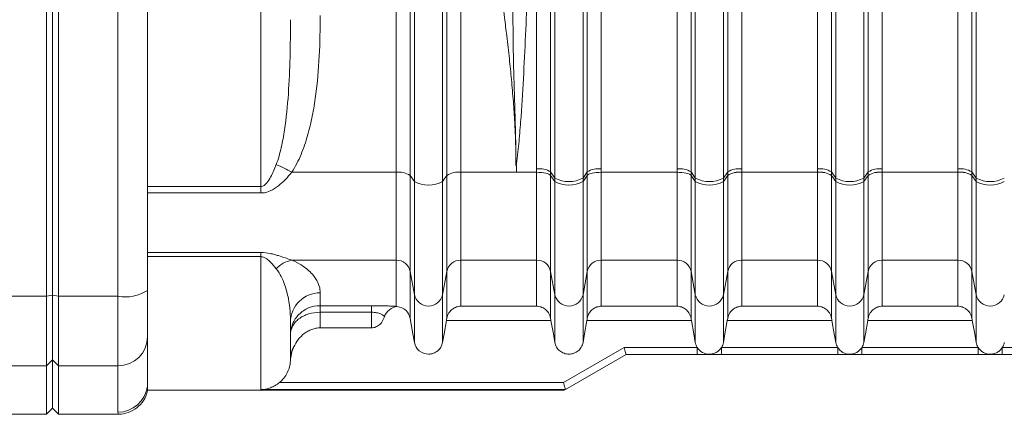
# Model space of a CAD drawing. Header units: millimetres. Extents: x 197 to 1079, y -127 to 860.
# Tile 12 of 28: x 426 to 508, y 622 to 655. Entities that reach past the tile are written whole.
import ezdxf

# ---------------------------------------------------------------- set-up
doc = ezdxf.new("R2010")
doc.units = ezdxf.units.MM

msp = doc.modelspace()

# ---------------------------------------------------------------- linework, layer by layer
at = {"color": 7, "linetype": 'Continuous', "lineweight": 15}
for p, q in [((427.843, 632.027), (427.843, 712.218)), ((428.343, 632.127), (428.343, 712.118)), ((428.843, 712.218), (428.843, 632.027)), ((445.843, 641.255), (445.843, 702.99)), ((458.762, 702.573), (458.762, 641.672)), ((461.125, 702.573), (461.125, 641.672)), ((492.624, 642.747), (492.624, 702.56)), ((498.063, 702.56), (498.063, 642.747)), ((504.424, 642.747), (504.424, 702.56)), ((458.406, 702.046), (458.406, 642.199)), ((461.481, 642.199), (461.481, 702.046)), ((462.662, 701.787), (462.662, 642.458)), ((474.463, 701.862), (474.463, 642.747)), ((469.024, 642.747), (469.024, 701.062)), ((480.824, 642.747), (480.824, 700.257)), ((486.263, 700.257), (486.263, 642.747)), ((470.206, 698.448), (470.206, 642.49)), ((473.281, 642.49), (473.281, 698.448)), ((482.006, 698.448), (482.006, 642.49)), ((485.081, 642.49), (485.081, 698.448)), ((493.806, 698.448), (493.806, 642.49)), ((496.881, 642.49), (496.881, 698.448)), ((505.606, 698.448), (505.606, 642.49)), ((470.562, 641.968), (470.562, 690.654)), ((472.925, 641.968), (472.925, 690.654)), ((482.362, 641.968), (482.362, 690.654)), ((484.725, 641.968), (484.725, 690.654)), ((494.162, 641.968), (494.162, 690.654)), ((496.525, 641.968), (496.525, 690.654)), ((505.962, 641.968), (505.962, 690.654)), ((457.224, 642.458), (457.224, 668.492)), ((433.843, 632.027), (433.843, 664.095)), ((436.343, 664.195), (436.343, 632.528)), ((467.298, 643.035), (467.293, 643.037)), ((467.343, 643.035), (467.298, 643.035)), ((467.343, 643.035), (467.343, 642.458)), ((457.224, 642.458), (448.447, 642.458)), ((457.224, 635.068), (457.224, 642.458)), ((458.406, 642.199), (458.762, 641.672)), ((458.406, 642.199), (458.406, 634.11)), ((461.125, 641.672), (461.481, 642.199)), ((461.481, 634.11), (461.481, 642.199)), ((467.343, 642.458), (462.662, 642.458)), ((462.662, 642.458), (462.662, 635.068)), ((469.024, 642.458), (467.343, 642.458)), ((469.024, 635.068), (469.024, 642.458)), ((470.206, 642.49), (470.562, 641.968)), ((470.206, 642.199), (470.562, 641.672)), ((470.206, 642.199), (470.206, 634.11)), ((472.925, 641.968), (473.281, 642.49)), ((472.925, 641.672), (473.281, 642.199)), ((473.281, 634.11), (473.281, 642.199)), ((480.824, 642.458), (474.462, 642.458)), ((474.462, 642.458), (474.462, 635.068)), ((480.824, 635.068), (480.824, 642.458)), ((482.006, 642.49), (482.362, 641.968)), ((482.006, 642.199), (482.362, 641.672)), ((482.006, 642.199), (482.006, 634.11)), ((484.725, 641.968), (485.081, 642.49)), ((484.725, 641.672), (485.081, 642.199)), ((485.081, 634.11), (485.081, 642.197)), ((486.262, 642.46), (492.624, 642.46)), ((486.262, 642.457), (486.262, 635.068)), ((492.624, 642.457), (486.262, 642.457)), ((492.624, 635.068), (492.624, 642.457)), ((493.806, 642.49), (494.162, 641.968)), ((493.806, 642.199), (494.162, 641.672)), ((493.806, 642.197), (493.806, 634.11)), ((496.525, 641.968), (496.881, 642.49)), ((496.525, 641.672), (496.881, 642.199)), ((496.881, 634.11), (496.881, 642.197)), ((498.062, 642.46), (504.424, 642.46)), ((498.062, 642.457), (498.062, 635.068)), ((504.424, 642.457), (498.062, 642.457)), ((504.424, 635.068), (504.424, 642.457)), ((505.606, 642.49), (505.962, 641.968)), ((505.606, 642.199), (505.962, 641.672)), ((505.606, 642.197), (505.606, 634.11)), ((436.343, 641.255), (445.843, 641.255)), ((445.843, 640.716), (445.843, 641.255)), ((458.762, 641.672), (458.762, 632.164)), ((461.125, 641.672), (461.125, 632.164)), ((470.562, 641.672), (470.562, 641.968)), ((470.562, 632.164), (470.562, 641.672)), ((472.925, 641.672), (472.925, 641.968)), ((472.925, 632.164), (472.925, 641.672)), ((482.362, 641.672), (482.362, 641.968)), ((482.362, 632.164), (482.362, 641.672)), ((484.725, 641.672), (484.725, 641.968)), ((484.725, 632.164), (484.725, 641.672)), ((494.162, 641.672), (494.162, 641.968)), ((494.162, 632.164), (494.162, 641.672)), ((496.525, 641.672), (496.525, 641.968)), ((496.525, 632.164), (496.525, 641.672)), ((505.962, 641.672), (505.962, 641.968)), ((505.962, 632.164), (505.962, 641.672)), ((445.843, 640.716), (436.343, 640.716)), ((436.343, 635.71), (445.843, 635.71)), ((445.843, 635.71), (445.843, 635.364)), ((445.843, 635.364), (436.343, 635.364)), ((445.843, 624.184), (445.843, 635.364)), ((457.224, 635.068), (448.447, 635.068)), ((457.224, 631.181), (457.224, 635.068)), ((469.024, 635.068), (462.662, 635.068)), ((462.662, 635.068), (462.662, 631.199)), ((469.024, 631.199), (469.024, 635.068)), ((480.824, 635.068), (474.462, 635.068)), ((474.462, 635.068), (474.462, 631.199)), ((480.824, 631.199), (480.824, 635.068)), ((492.624, 635.068), (486.262, 635.068)), ((486.262, 635.068), (486.262, 631.199)), ((492.624, 631.199), (492.624, 635.068)), ((504.424, 635.068), (498.062, 635.068)), ((498.062, 635.068), (498.062, 631.199)), ((504.424, 631.199), (504.424, 635.068)), ((458.406, 634.11), (458.762, 632.164)), ((458.406, 634.11), (458.406, 630.17)), ((461.125, 632.164), (461.481, 634.11)), ((461.481, 630.171), (461.481, 634.11)), ((470.206, 634.11), (470.562, 632.164)), ((470.206, 634.11), (470.206, 630.171)), ((472.925, 632.164), (473.281, 634.11)), ((473.281, 630.171), (473.281, 634.11)), ((482.006, 634.11), (482.362, 632.164)), ((482.006, 634.11), (482.006, 630.171)), ((484.725, 632.164), (485.081, 634.11)), ((485.081, 630.171), (485.081, 634.11)), ((493.806, 634.11), (494.162, 632.164)), ((493.806, 634.11), (493.806, 630.171)), ((496.525, 632.164), (496.881, 634.11)), ((496.881, 630.171), (496.881, 634.11)), ((505.606, 634.11), (505.962, 632.164)), ((505.606, 634.11), (505.606, 630.171)), ((427.843, 632.027), (428.343, 632.127)), ((428.343, 632.127), (428.843, 632.027)), ((428.343, 626.673), (428.343, 632.127)), ((436.343, 632.528), (436.343, 628.632)), ((450.843, 632.324), (450.843, 631.241)), ((458.762, 628.153), (458.762, 632.164)), ((461.125, 628.153), (461.125, 632.164)), ((470.562, 632.164), (470.562, 628.153)), ((472.925, 632.164), (472.925, 628.153)), ((482.362, 632.164), (482.362, 628.153)), ((484.725, 632.164), (484.725, 628.153)), ((494.162, 632.164), (494.162, 628.153)), ((496.525, 632.164), (496.525, 628.153)), ((505.962, 632.164), (505.962, 628.153)), ((372.335, 632.027), (427.843, 632.027)), ((427.843, 626.183), (427.843, 632.027)), ((433.843, 632.027), (428.843, 632.027)), ((428.843, 632.027), (428.843, 626.183)), ((433.843, 626.183), (433.843, 632.027)), ((450.843, 631.241), (455.143, 631.241)), ((450.843, 630.686), (450.843, 631.241)), ((450.843, 630.686), (450.843, 629.373)), ((455.143, 630.686), (450.843, 630.686)), ((455.143, 630.686), (455.143, 631.241)), ((455.143, 629.373), (455.143, 630.686)), ((462.662, 631.199), (469.024, 631.199)), ((474.462, 631.199), (480.824, 631.199)), ((486.262, 631.199), (492.624, 631.199)), ((498.062, 631.199), (504.424, 631.199)), ((448.343, 629.85), (448.343, 626.76)), ((470.236, 629.999), (461.451, 629.999)), ((482.036, 629.999), (473.251, 629.999)), ((493.836, 629.999), (485.051, 629.999)), ((505.636, 629.999), (496.851, 629.999)), ((455.143, 629.373), (450.843, 629.373)), ((436.343, 628.632), (436.343, 624.782)), ((471.288, 624.783), (476.379, 627.723)), ((476.539, 627.123), (471.447, 624.183)), ((476.379, 627.723), (482.527, 627.723)), ((482.527, 627.123), (476.539, 627.123)), ((482.527, 627.123), (482.527, 627.723)), ((484.559, 627.123), (484.559, 627.723)), ((484.559, 627.723), (494.327, 627.723)), ((494.327, 627.123), (484.559, 627.123)), ((494.327, 627.123), (494.327, 627.723)), ((496.359, 627.723), (506.127, 627.723)), ((496.359, 627.123), (496.359, 627.723)), ((506.127, 627.123), (496.359, 627.123)), ((506.127, 627.123), (506.127, 627.723)), ((508.159, 627.723), (517.927, 627.723)), ((508.159, 627.123), (508.159, 627.723)), ((517.927, 627.123), (508.159, 627.123)), ((427.843, 626.183), (428.343, 626.673)), ((428.343, 626.673), (428.843, 626.183)), ((428.343, 622.623), (428.343, 626.673)), ((391.187, 626.183), (427.843, 626.183)), ((427.843, 622.123), (427.843, 626.183)), ((433.843, 626.183), (428.843, 626.183)), ((428.843, 626.183), (428.843, 622.123)), ((433.843, 622.284), (433.843, 626.183)), ((436.324, 624.474), (436.343, 624.782)), ((436.343, 624.123), (436.343, 624.659)), ((447.427, 624.783), (471.288, 624.783)), ((436.343, 624.123), (471.343, 624.123)), ((471.448, 624.184), (445.843, 624.184)), ((427.843, 622.123), (428.343, 622.623)), ((428.343, 622.623), (428.843, 622.123)), ((415.684, 622.123), (427.843, 622.123)), ((428.843, 622.123), (433.87, 622.123))]:
    msp.add_line(p, q, dxfattribs=at)
at = {"color": 8, "linetype": 'Continuous', "lineweight": 15}
msp.add_line((433.87, 622.183), (433.843, 622.284), dxfattribs=at)
at = {"color": 7, "linetype": 'Continuous', "lineweight": 15, "flags": 128}
for points in [[(458.406, 630.17), (458.635, 628.873), (458.762, 628.153)], [(461.125, 628.153), (461.252, 628.873), (461.451, 629.999)], [(470.562, 628.153), (470.435, 628.873), (470.236, 629.999)], [(473.251, 629.999), (473.052, 628.873), (472.925, 628.153)], [(482.362, 628.153), (482.235, 628.873), (482.036, 629.999)], [(485.051, 629.999), (484.852, 628.873), (484.725, 628.153)], [(494.162, 628.153), (494.035, 628.873), (493.836, 629.999)], [(496.851, 629.999), (496.652, 628.873), (496.525, 628.153)], [(505.962, 628.153), (505.835, 628.873), (505.636, 629.999)], [(476.539, 627.123), (476.536, 627.134), (476.527, 627.168), (476.512, 627.224), (476.492, 627.298), (476.468, 627.389), (476.44, 627.493), (476.41, 627.605), (476.379, 627.723)], [(471.448, 624.184), (471.444, 624.201), (471.434, 624.238), (471.419, 624.295), (471.399, 624.37), (471.375, 624.46), (471.347, 624.561), (471.318, 624.67), (471.288, 624.783)], [(471.447, 624.183), (471.355, 624.129), (471.343, 624.123)]]:
    msp.add_lwpolyline(points, dxfattribs=at)
at = {"color": 7, "linetype": 'Continuous', "lineweight": 15}
for centre, radius, start, end in [((444.329, 635.801), 7.828, 58.26133, 68.91716), ((457.44, 640.617), 1.854, 58.59157, 96.67015), ((462.447, 640.617), 1.854, 83.32985, 121.40843), ((469.24, 640.891), 1.869, 58.86559, 96.62783), ((474.247, 640.891), 1.869, 83.37255, 121.13387), ((481.04, 640.891), 1.869, 58.86559, 96.62783), ((486.047, 640.891), 1.869, 83.37217, 121.13441), ((486.046, 640.605), 1.868, 83.34445, 121.11368), ((486.047, 640.612), 1.858, 83.3353, 121.33527), ((486.047, 640.616), 1.854, 83.32758, 121.42572), ((492.84, 640.891), 1.869, 58.86584, 96.62758), ((492.841, 640.605), 1.868, 58.88554, 96.65619), ((492.84, 640.612), 1.858, 58.66421, 96.66507), ((492.84, 640.616), 1.853, 58.57401, 96.67254), ((497.847, 640.891), 1.869, 83.37216, 121.13411), ((497.846, 640.605), 1.868, 83.34381, 121.11446), ((497.847, 640.612), 1.858, 83.33493, 121.33579), ((497.847, 640.616), 1.853, 83.32746, 121.42599), ((504.64, 640.891), 1.868, 58.86534, 96.62809), ((504.641, 640.605), 1.868, 58.88604, 96.65569), ((504.64, 640.612), 1.858, 58.66471, 96.66457), ((504.64, 640.616), 1.854, 58.57452, 96.67204), ((459.943, 643.903), 2.525, 242.09148, 297.90852), ((471.743, 644.223), 2.546, 242.3442, 297.6558), ((471.743, 643.903), 2.525, 242.09159, 297.90841), ((483.543, 644.223), 2.546, 242.34405, 297.65595), ((483.543, 643.903), 2.525, 242.09144, 297.90856), ((495.343, 644.223), 2.546, 242.34405, 297.65595), ((495.343, 643.903), 2.525, 242.09144, 297.90856), ((507.143, 644.223), 2.546, 242.34435, 297.65565), ((507.143, 643.903), 2.525, 242.09174, 297.90826), ((448.876, 632.757), 2.349, 100.49907, 137.42731), ((457.24, 633.879), 1.189, 11.22837, 90.76076), ((462.647, 633.879), 1.189, 89.23924, 168.77163), ((469.04, 633.879), 1.189, 11.22837, 90.76076), ((474.447, 633.879), 1.189, 89.23924, 168.77163), ((480.84, 633.879), 1.189, 11.22911, 90.76037), ((486.247, 633.879), 1.189, 89.23889, 168.77163), ((492.64, 633.879), 1.189, 11.22799, 90.76114), ((498.047, 633.879), 1.189, 89.23886, 168.77201), ((504.44, 633.879), 1.189, 11.22875, 90.76038), ((434.443, 635.521), 3.545, 260.25751, 302.41528), ((450.83, 629.837), 2.487, 89.69692, 179.69369), ((459.943, 632.408), 1.207, 191.68182, 348.31818), ((471.743, 632.408), 1.207, 191.68195, 348.31805), ((483.543, 632.408), 1.207, 191.68171, 348.31829), ((495.343, 632.408), 1.207, 191.68171, 348.31829), ((507.143, 632.408), 1.207, 191.68218, 348.31782), ((433.868, 628.658), 2.475, 269.41825, 359.40668), ((450.341, 626.754), 1.998, 149.46836, 179.81445)]:
    msp.add_arc(centre, radius, start, end, dxfattribs=at)
at = {"color": 8, "linetype": 'Continuous', "lineweight": 15}
msp.add_arc((433.844, 624.783), 2.499, 269.97869, 352.89588, dxfattribs=at)
at = {"color": 7, "linetype": 'Continuous', "lineweight": 15}
for points, knots in [([(467.293, 643.035), (467.292, 643.272), (467.29, 643.748), (467.276, 644.465), (467.255, 645.186), (467.226, 645.911), (467.172, 646.98), (467.074, 648.433), (466.92, 650.219), (466.732, 652.064), (466.536, 653.793), (466.31, 655.661), (466.068, 657.603), (465.827, 659.549), (465.531, 662.011), (465.213, 664.941), (464.976, 667.969), (464.87, 670.347), (464.847, 671.635), (464.844, 672.341), (464.844, 672.509), (464.844, 672.655), (464.844, 672.888), (464.844, 673.207), (464.844, 673.613), (464.844, 674.106), (464.844, 674.685), (464.844, 675.351), (464.844, 676.103), (464.844, 676.942), (464.843, 677.867), (464.843, 678.878), (464.843, 679.976), (464.843, 681.159), (464.843, 682.427), (464.843, 683.78), (464.843, 685.218), (464.843, 686.739), (464.843, 688.344), (464.843, 690.031), (464.843, 691.8), (464.843, 693.648), (464.843, 695.576), (464.843, 697.581), (464.843, 699.662), (464.843, 701.069), (464.843, 701.787)], [0, 0, 0, 0, 0.012366, 0.024788, 0.037267, 0.049807, 0.062406, 0.092616, 0.124957, 0.154556, 0.187679, 0.213851, 0.250508, 0.287165, 0.313338, 0.376057, 0.436094, 0.466441, 0.495995, 0.501008, 0.502002, 0.504453, 0.508359, 0.513721, 0.520539, 0.528813, 0.538542, 0.549728, 0.562369, 0.576466, 0.592018, 0.609027, 0.627491, 0.647411, 0.668787, 0.691618, 0.715905, 0.741649, 0.768847, 0.797502, 0.827612, 0.859178, 0.8922, 0.926678, 0.962611, 1, 1, 1, 1]), ([(467.293, 643.037), (467.295, 643.039), (467.294, 643.042), (467.294, 643.047), (467.294, 643.054), (467.294, 643.07), (467.294, 643.104), (467.294, 643.132), (467.294, 643.19), (467.294, 643.228), (467.294, 643.342), (467.294, 643.419), (467.293, 643.648), (467.293, 643.801), (467.288, 644.26), (467.283, 644.566), (467.265, 645.486), (467.248, 646.1), (467.192, 647.944), (467.151, 649.176), (467.087, 651.643), (467.063, 652.878), (467.037, 655.348), (467.034, 656.582), (467.056, 660.288), (467.113, 662.759), (467.218, 666.473), (467.256, 667.713), (467.318, 670.196), (467.343, 671.442), (467.343, 672.688)], [0, 0, 0, 0, 0.000244, 0.000244, 0.000488, 0.000977, 0.001953, 0.003906, 0.003906, 0.007813, 0.007813, 0.015625, 0.015625, 0.03125, 0.03125, 0.0625, 0.0625, 0.125, 0.125, 0.25, 0.25, 0.375, 0.375, 0.5, 0.5, 0.75, 0.75, 0.875, 0.875, 1, 1, 1, 1]), ([(468.943, 672.274), (468.943, 671.053), (468.904, 669.833), (468.799, 667.394), (468.733, 666.176), (468.599, 663.738), (468.529, 662.52), (468.397, 660.082), (468.27, 657.644), (468.156, 655.206), (468.041, 652.767), (467.983, 651.548), (467.852, 649.11), (467.779, 647.892), (467.639, 646.066), (467.587, 645.458), (467.498, 644.546), (467.466, 644.243), (467.414, 643.788), (467.396, 643.636), (467.367, 643.409), (467.357, 643.334), (467.34, 643.22), (467.335, 643.183), (467.325, 643.126), (467.321, 643.107), (467.315, 643.079), (467.312, 643.07), (467.307, 643.052), (467.305, 643.042), (467.298, 643.035)], [0, 0, 0, 0, 0.125, 0.125, 0.25, 0.25, 0.375, 0.375, 0.5, 0.625, 0.625, 0.75, 0.75, 0.875, 0.875, 0.9375, 0.9375, 0.96875, 0.96875, 0.984375, 0.984375, 0.992188, 0.992188, 0.996094, 0.996094, 0.998047, 0.998047, 0.999023, 0.999023, 1, 1, 1, 1]), ([(447.145, 643.105), (447.325, 643.575), (447.456, 644.056), (447.68, 645.031), (447.769, 645.525), (447.997, 647.022), (448.095, 648.034), (448.237, 650.075), (448.28, 651.106), (448.334, 653.185), (448.343, 654.235), (448.343, 655.291)], [0, 0, 0, 0, 0.125, 0.125, 0.25, 0.25, 0.5, 0.5, 0.75, 0.75, 1, 1, 1, 1]), ([(450.843, 655.654), (450.843, 654.51), (450.821, 653.372), (450.705, 651.109), (450.61, 649.984), (450.382, 648.31), (450.291, 647.754), (450.071, 646.647), (449.94, 646.094), (449.629, 645.008), (449.448, 644.475), (449.015, 643.44), (448.763, 642.936), (448.447, 642.458)], [0, 0, 0, 0, 0.25, 0.25, 0.5, 0.5, 0.625, 0.625, 0.75, 0.75, 0.875, 0.875, 1, 1, 1, 1]), ([(445.843, 641.255), (445.898, 641.255), (445.951, 641.267), (446.05, 641.305), (446.094, 641.33), (446.218, 641.418), (446.287, 641.49), (446.476, 641.713), (446.577, 641.879), (446.855, 642.384), (447.006, 642.739), (447.145, 643.105)], [0, 0, 0, 0, 0.0625, 0.0625, 0.125, 0.125, 0.25, 0.25, 0.5, 0.5, 1, 1, 1, 1]), ([(448.447, 642.458), (448.279, 642.248), (448.104, 642.046), (447.734, 641.664), (447.539, 641.484), (447.118, 641.155), (446.891, 641.007), (446.517, 640.841), (446.388, 640.795), (446.121, 640.733), (445.982, 640.716), (445.843, 640.716)], [0, 0, 0, 0, 0.25, 0.25, 0.5, 0.5, 0.75, 0.75, 0.875, 0.875, 1, 1, 1, 1]), ([(469.024, 642.458), (469.303, 642.458), (469.582, 642.431), (470.009, 642.338), (470.157, 642.271), (470.206, 642.199)], [0, 0, 0, 0, 0.5, 0.5, 1, 1, 1, 1]), ([(473.281, 642.199), (473.329, 642.271), (473.477, 642.338), (473.905, 642.432), (474.183, 642.458), (474.462, 642.458)], [0, 0, 0, 0, 0.5, 0.5, 1, 1, 1, 1]), ([(480.824, 642.458), (481.103, 642.458), (481.382, 642.432), (481.809, 642.338), (481.957, 642.271), (482.006, 642.199)], [0, 0, 0, 0, 0.5, 0.5, 1, 1, 1, 1]), ([(445.843, 635.71), (446.122, 635.71), (446.394, 635.676), (446.765, 635.602), (446.885, 635.573), (447.113, 635.512), (447.222, 635.48), (447.536, 635.383), (447.731, 635.316), (448.103, 635.187), (448.279, 635.125), (448.447, 635.068)], [0, 0, 0, 0, 0.25, 0.25, 0.375, 0.375, 0.5, 0.5, 0.75, 0.75, 1, 1, 1, 1]), ([(447.145, 634.347), (447.006, 634.521), (446.854, 634.706), (446.577, 634.988), (446.477, 635.083), (446.288, 635.218), (446.22, 635.261), (446.055, 635.334), (445.953, 635.364), (445.843, 635.364)], [0, 0, 0, 0, 0.5, 0.5, 0.75, 0.75, 0.875, 0.875, 1, 1, 1, 1]), ([(448.447, 635.068), (448.763, 634.938), (449.015, 634.805), (449.45, 634.539), (449.631, 634.406), (450.099, 634.012), (450.307, 633.763), (450.611, 633.296), (450.705, 633.078), (450.821, 632.676), (450.843, 632.491), (450.843, 632.324)], [0, 0, 0, 0, 0.125, 0.125, 0.25, 0.25, 0.5, 0.5, 0.75, 0.75, 1, 1, 1, 1]), ([(448.343, 629.85), (448.343, 630.132), (448.334, 630.439), (448.281, 631.101), (448.238, 631.455), (448.096, 632.211), (447.998, 632.612), (447.77, 633.247), (447.68, 633.463), (447.457, 633.901), (447.325, 634.124), (447.145, 634.347)], [0, 0, 0, 0, 0.25, 0.25, 0.5, 0.5, 0.75, 0.75, 0.875, 0.875, 1, 1, 1, 1]), ([(450.843, 631.241), (450.508, 631.241), (450.175, 631.173), (449.719, 630.983), (449.572, 630.904), (449.301, 630.722), (449.175, 630.618), (448.945, 630.387), (448.842, 630.261), (448.665, 629.995), (448.59, 629.854), (448.405, 629.408), (448.343, 629.094), (448.343, 628.774)], [0, 0, 0, 0, 0.25, 0.25, 0.375, 0.375, 0.5, 0.5, 0.625, 0.625, 0.75, 0.75, 1, 1, 1, 1]), ([(450.843, 630.686), (450.509, 630.686), (450.177, 630.638), (449.721, 630.498), (449.574, 630.439), (449.302, 630.302), (449.176, 630.225), (448.945, 630.049), (448.842, 629.952), (448.665, 629.746), (448.59, 629.636), (448.405, 629.284), (448.343, 629.033), (448.343, 628.774)], [0, 0, 0, 0, 0.25, 0.25, 0.375, 0.375, 0.5, 0.5, 0.625, 0.625, 0.75, 0.75, 1, 1, 1, 1]), ([(457.224, 631.181), (457.137, 631.187), (457.028, 631.194), (456.758, 631.208), (456.601, 631.215), (456.236, 631.227), (456.036, 631.232), (455.6, 631.239), (455.375, 631.241), (455.143, 631.241)], [0, 0, 0, 0, 0.25, 0.25, 0.5, 0.5, 0.75, 0.75, 1, 1, 1, 1]), ([(455.143, 630.686), (455.22, 630.686), (455.295, 630.683), (455.441, 630.672), (455.513, 630.663), (455.707, 630.63), (455.818, 630.599), (455.995, 630.528), (456.065, 630.487), (456.173, 630.403), (456.212, 630.36), (456.242, 630.316)], [0, 0, 0, 0, 0.125, 0.125, 0.25, 0.25, 0.5, 0.5, 0.75, 0.75, 1, 1, 1, 1]), ([(457.32, 631.158), (457.079, 631.139), (456.846, 631.051), (456.46, 630.753), (456.315, 630.549), (456.242, 630.316)], [0, 0, 0, 0, 0.5, 0.5, 1, 1, 1, 1]), ([(458.406, 630.17), (458.36, 630.429), (458.226, 630.673), (457.838, 631.026), (457.584, 631.137), (457.32, 631.158)], [0, 0, 0, 0, 0.5, 0.5, 1, 1, 1, 1]), ([(461.481, 630.171), (461.496, 630.256), (461.519, 630.337), (461.58, 630.489), (461.617, 630.561), (461.743, 630.755), (461.845, 630.861), (462.062, 631.026), (462.18, 631.088), (462.418, 631.171), (462.54, 631.194), (462.662, 631.199)], [0, 0, 0, 0, 0.125, 0.125, 0.25, 0.25, 0.5, 0.5, 0.75, 0.75, 1, 1, 1, 1]), ([(470.206, 630.171), (470.191, 630.256), (470.167, 630.337), (470.107, 630.489), (470.069, 630.561), (469.944, 630.755), (469.842, 630.861), (469.625, 631.026), (469.507, 631.088), (469.269, 631.171), (469.146, 631.194), (469.024, 631.199)], [0, 0, 0, 0, 0.125, 0.125, 0.25, 0.25, 0.5, 0.5, 0.75, 0.75, 1, 1, 1, 1]), ([(473.281, 630.171), (473.296, 630.256), (473.319, 630.337), (473.38, 630.489), (473.417, 630.561), (473.543, 630.755), (473.645, 630.861), (473.862, 631.026), (473.98, 631.088), (474.218, 631.171), (474.34, 631.194), (474.462, 631.199)], [0, 0, 0, 0, 0.125, 0.125, 0.25, 0.25, 0.5, 0.5, 0.75, 0.75, 1, 1, 1, 1]), ([(482.006, 630.171), (481.991, 630.256), (481.967, 630.337), (481.907, 630.489), (481.869, 630.561), (481.744, 630.755), (481.642, 630.861), (481.425, 631.026), (481.307, 631.088), (481.069, 631.171), (480.946, 631.194), (480.824, 631.199)], [0, 0, 0, 0, 0.125, 0.125, 0.25, 0.25, 0.5, 0.5, 0.75, 0.75, 1, 1, 1, 1]), ([(485.081, 630.171), (485.096, 630.256), (485.119, 630.337), (485.18, 630.489), (485.217, 630.561), (485.343, 630.755), (485.445, 630.861), (485.662, 631.026), (485.78, 631.088), (486.018, 631.171), (486.14, 631.194), (486.262, 631.199)], [0, 0, 0, 0, 0.125, 0.125, 0.25, 0.25, 0.5, 0.5, 0.75, 0.75, 1, 1, 1, 1]), ([(493.806, 630.171), (493.791, 630.256), (493.767, 630.337), (493.707, 630.489), (493.669, 630.561), (493.544, 630.755), (493.442, 630.861), (493.225, 631.026), (493.107, 631.088), (492.869, 631.171), (492.746, 631.194), (492.624, 631.199)], [0, 0, 0, 0, 0.125, 0.125, 0.25, 0.25, 0.5, 0.5, 0.75, 0.75, 1, 1, 1, 1]), ([(496.881, 630.171), (496.896, 630.256), (496.919, 630.337), (496.98, 630.489), (497.017, 630.561), (497.143, 630.755), (497.245, 630.861), (497.462, 631.026), (497.58, 631.088), (497.818, 631.171), (497.94, 631.194), (498.062, 631.199)], [0, 0, 0, 0, 0.125, 0.125, 0.25, 0.25, 0.5, 0.5, 0.75, 0.75, 1, 1, 1, 1]), ([(505.606, 630.171), (505.591, 630.256), (505.567, 630.337), (505.507, 630.489), (505.469, 630.561), (505.344, 630.755), (505.242, 630.861), (505.025, 631.026), (504.907, 631.088), (504.669, 631.171), (504.546, 631.194), (504.424, 631.199)], [0, 0, 0, 0, 0.125, 0.125, 0.25, 0.25, 0.5, 0.5, 0.75, 0.75, 1, 1, 1, 1]), ([(455.143, 629.373), (455.274, 629.373), (455.405, 629.4), (455.646, 629.502), (455.759, 629.579), (456.038, 629.842), (456.166, 630.073), (456.242, 630.316)], [0, 0, 0, 0, 0.25, 0.25, 0.5, 0.5, 1, 1, 1, 1]), ([(450.843, 629.373), (450.723, 629.373), (450.601, 629.361), (450.364, 629.318), (450.248, 629.287), (450.022, 629.204), (449.911, 629.153), (449.701, 629.035), (449.6, 628.969), (449.121, 628.603), (448.819, 628.207), (448.62, 627.769)], [0, 0, 0, 0, 0.125, 0.125, 0.25, 0.25, 0.375, 0.375, 0.5, 0.5, 1, 1, 1, 1]), ([(458.762, 628.153), (458.81, 627.877), (458.957, 627.622), (459.387, 627.261), (459.665, 627.161), (460.083, 627.161), (460.223, 627.186), (460.485, 627.281), (460.608, 627.352), (460.822, 627.532), (460.913, 627.64), (461.052, 627.882), (461.101, 628.015), (461.125, 628.153)], [0, 0, 0, 0, 0.25, 0.25, 0.5, 0.5, 0.625, 0.625, 0.75, 0.75, 0.875, 0.875, 1, 1, 1, 1]), ([(472.925, 628.153), (472.901, 628.015), (472.853, 627.882), (472.713, 627.64), (472.622, 627.532), (472.408, 627.352), (472.286, 627.282), (472.023, 627.185), (471.885, 627.161), (471.604, 627.161), (471.466, 627.185), (471.202, 627.281), (471.078, 627.353), (470.865, 627.532), (470.773, 627.641), (470.634, 627.882), (470.586, 628.016), (470.562, 628.153)], [0, 0, 0, 0, 0.125, 0.125, 0.25, 0.25, 0.375, 0.375, 0.5, 0.5, 0.625, 0.625, 0.75, 0.75, 0.875, 0.875, 1, 1, 1, 1]), ([(482.527, 627.723), (482.486, 627.788), (482.452, 627.857), (482.396, 628.002), (482.375, 628.077), (482.362, 628.153)], [0, 0, 0, 0, 0.5, 0.5, 1, 1, 1, 1]), ([(484.725, 628.153), (484.712, 628.077), (484.691, 628.001), (484.635, 627.857), (484.601, 627.788), (484.559, 627.723)], [0, 0, 0, 0, 0.5, 0.5, 1, 1, 1, 1]), ([(494.327, 627.723), (494.286, 627.788), (494.252, 627.857), (494.196, 628.002), (494.175, 628.077), (494.162, 628.153)], [0, 0, 0, 0, 0.5, 0.5, 1, 1, 1, 1]), ([(496.525, 628.153), (496.512, 628.077), (496.491, 628.001), (496.435, 627.857), (496.401, 627.788), (496.359, 627.723)], [0, 0, 0, 0, 0.5, 0.5, 1, 1, 1, 1]), ([(506.127, 627.723), (506.086, 627.788), (506.052, 627.857), (505.996, 628.002), (505.975, 628.077), (505.962, 628.153)], [0, 0, 0, 0, 0.5, 0.5, 1, 1, 1, 1]), ([(508.325, 628.153), (508.312, 628.077), (508.291, 628.001), (508.235, 627.857), (508.201, 627.788), (508.159, 627.723)], [0, 0, 0, 0, 0.5, 0.5, 1, 1, 1, 1]), ([(484.559, 627.723), (484.505, 627.637), (484.441, 627.558), (484.295, 627.42), (484.212, 627.359), (484.036, 627.262), (483.941, 627.224), (483.745, 627.174), (483.646, 627.161), (483.341, 627.161), (483.141, 627.212), (482.786, 627.409), (482.634, 627.552), (482.527, 627.723)], [0, 0, 0, 0, 0.125, 0.125, 0.25, 0.25, 0.375, 0.375, 0.5, 0.5, 0.75, 0.75, 1, 1, 1, 1]), ([(484.559, 627.123), (484.467, 627.123), (484.376, 627.123), (484.2, 627.123), (484.117, 627.123), (483.956, 627.123), (483.879, 627.123), (483.762, 627.123), (483.723, 627.123), (483.641, 627.123), (483.596, 627.123), (483.504, 627.123), (483.459, 627.123), (483.374, 627.123), (483.334, 627.123), (483.215, 627.123), (483.138, 627.123), (482.893, 627.123), (482.715, 627.123), (482.527, 627.123)], [0, 0, 0, 0, 0.125, 0.125, 0.25, 0.25, 0.375, 0.375, 0.4375, 0.4375, 0.5, 0.5, 0.5625, 0.5625, 0.625, 0.625, 0.75, 0.75, 1, 1, 1, 1]), ([(496.359, 627.723), (496.305, 627.637), (496.241, 627.558), (496.095, 627.42), (496.012, 627.359), (495.836, 627.262), (495.741, 627.224), (495.545, 627.174), (495.446, 627.161), (495.141, 627.161), (494.941, 627.212), (494.586, 627.409), (494.434, 627.552), (494.327, 627.723)], [0, 0, 0, 0, 0.125, 0.125, 0.25, 0.25, 0.375, 0.375, 0.5, 0.5, 0.75, 0.75, 1, 1, 1, 1]), ([(496.359, 627.123), (496.267, 627.123), (496.176, 627.123), (496, 627.123), (495.917, 627.123), (495.756, 627.123), (495.679, 627.123), (495.562, 627.123), (495.523, 627.123), (495.441, 627.123), (495.396, 627.123), (495.304, 627.123), (495.259, 627.123), (495.174, 627.123), (495.134, 627.123), (495.015, 627.123), (494.938, 627.123), (494.693, 627.123), (494.515, 627.123), (494.327, 627.123)], [0, 0, 0, 0, 0.125, 0.125, 0.25, 0.25, 0.375, 0.375, 0.4375, 0.4375, 0.5, 0.5, 0.5625, 0.5625, 0.625, 0.625, 0.75, 0.75, 1, 1, 1, 1]), ([(508.159, 627.723), (508.105, 627.637), (508.041, 627.558), (507.895, 627.42), (507.812, 627.359), (507.636, 627.262), (507.541, 627.224), (507.345, 627.174), (507.246, 627.161), (506.941, 627.161), (506.741, 627.212), (506.386, 627.409), (506.234, 627.552), (506.127, 627.723)], [0, 0, 0, 0, 0.125, 0.125, 0.25, 0.25, 0.375, 0.375, 0.5, 0.5, 0.75, 0.75, 1, 1, 1, 1]), ([(508.159, 627.123), (508.067, 627.123), (507.976, 627.123), (507.8, 627.123), (507.717, 627.123), (507.556, 627.123), (507.479, 627.123), (507.362, 627.123), (507.323, 627.123), (507.241, 627.123), (507.196, 627.123), (507.104, 627.123), (507.059, 627.123), (506.974, 627.123), (506.934, 627.123), (506.815, 627.123), (506.738, 627.123), (506.493, 627.123), (506.315, 627.123), (506.127, 627.123)], [0, 0, 0, 0, 0.125, 0.125, 0.25, 0.25, 0.375, 0.375, 0.4375, 0.4375, 0.5, 0.5, 0.5625, 0.5625, 0.625, 0.625, 0.75, 0.75, 1, 1, 1, 1]), ([(447.427, 624.783), (447.699, 625.007), (447.922, 625.286), (448.158, 625.758), (448.219, 625.922), (448.307, 626.261), (448.333, 626.437), (448.341, 626.611)], [0, 0, 0, 0, 0.5, 0.5, 0.75, 0.75, 1, 1, 1, 1]), ([(447.427, 624.783), (447.308, 624.685), (447.184, 624.6), (446.925, 624.452), (446.792, 624.391), (446.393, 624.243), (446.116, 624.191), (445.843, 624.184)], [0, 0, 0, 0, 0.25, 0.25, 0.5, 0.5, 1, 1, 1, 1]), ([(433.865, 622.132), (433.892, 622.129), (434.157, 622.097), (434.729, 622.233), (435.459, 622.612), (436.014, 623.237), (436.298, 623.815), (436.329, 624.145), (436.337, 624.221)], [0, 0, 0, 0, 0.025337, 0.2434689, 0.4757576, 0.7127454, 0.9332718, 1, 1, 1, 1])]:
    msp.add_open_spline(points, degree=3, knots=knots, dxfattribs=at)
for points in [[(469.024, 642.458), (469.024, 642.554), (469.024, 642.651), (469.024, 642.747)], [(470.206, 642.49), (470.206, 642.393), (470.206, 642.296), (470.206, 642.199)], [(473.281, 642.199), (473.281, 642.296), (473.281, 642.393), (473.281, 642.49)], [(474.463, 642.747), (474.463, 642.651), (474.462, 642.554), (474.462, 642.458)], [(480.824, 642.458), (480.824, 642.554), (480.824, 642.651), (480.824, 642.747)], [(482.006, 642.49), (482.006, 642.393), (482.006, 642.296), (482.006, 642.199)], [(485.081, 642.204), (485.081, 642.299), (485.081, 642.395), (485.081, 642.49)], [(485.081, 642.199), (485.081, 642.201), (485.081, 642.202), (485.081, 642.204)], [(485.081, 642.197), (485.081, 642.198), (485.081, 642.199), (485.081, 642.199)], [(486.263, 642.747), (486.263, 642.651), (486.262, 642.556), (486.262, 642.46)], [(486.262, 642.46), (486.262, 642.459), (486.262, 642.458), (486.262, 642.458)], [(486.262, 642.458), (486.262, 642.457), (486.262, 642.457), (486.262, 642.457)], [(492.624, 642.46), (492.624, 642.556), (492.624, 642.651), (492.624, 642.747)], [(492.624, 642.46), (492.624, 642.459), (492.624, 642.458), (492.624, 642.458)], [(492.624, 642.457), (492.624, 642.457), (492.624, 642.457), (492.624, 642.458)], [(493.806, 642.49), (493.806, 642.395), (493.806, 642.299), (493.806, 642.204)], [(493.806, 642.204), (493.806, 642.202), (493.806, 642.201), (493.806, 642.199)], [(493.806, 642.199), (493.806, 642.199), (493.806, 642.198), (493.806, 642.197)], [(496.881, 642.204), (496.881, 642.299), (496.881, 642.395), (496.881, 642.49)], [(496.881, 642.199), (496.881, 642.201), (496.881, 642.202), (496.881, 642.204)], [(496.881, 642.197), (496.881, 642.198), (496.881, 642.199), (496.881, 642.199)], [(498.063, 642.747), (498.063, 642.651), (498.062, 642.556), (498.062, 642.46)], [(498.062, 642.46), (498.062, 642.459), (498.062, 642.458), (498.062, 642.458)], [(498.062, 642.458), (498.062, 642.457), (498.062, 642.457), (498.062, 642.457)], [(504.424, 642.46), (504.424, 642.556), (504.424, 642.651), (504.424, 642.747)], [(504.424, 642.46), (504.424, 642.459), (504.424, 642.458), (504.424, 642.458)], [(504.424, 642.457), (504.424, 642.457), (504.424, 642.457), (504.424, 642.458)], [(505.606, 642.49), (505.606, 642.395), (505.606, 642.299), (505.606, 642.204)], [(505.606, 642.204), (505.606, 642.202), (505.606, 642.201), (505.606, 642.199)], [(505.606, 642.199), (505.606, 642.199), (505.606, 642.198), (505.606, 642.197)], [(457.32, 631.158), (457.297, 631.166), (457.265, 631.174), (457.224, 631.181)], [(461.451, 629.999), (461.461, 630.057), (461.471, 630.114), (461.481, 630.171)], [(470.206, 630.171), (470.216, 630.114), (470.226, 630.057), (470.236, 629.999)], [(473.251, 629.999), (473.261, 630.057), (473.271, 630.114), (473.281, 630.171)], [(482.006, 630.171), (482.016, 630.114), (482.026, 630.057), (482.036, 629.999)], [(485.051, 629.999), (485.061, 630.057), (485.071, 630.114), (485.081, 630.171)], [(493.806, 630.171), (493.816, 630.114), (493.826, 630.057), (493.836, 629.999)], [(496.851, 629.999), (496.861, 630.057), (496.871, 630.114), (496.881, 630.171)], [(505.606, 630.171), (505.616, 630.114), (505.626, 630.057), (505.636, 629.999)], [(448.62, 627.769), (448.453, 627.401), (448.359, 627.015), (448.341, 626.611)], [(448.341, 626.611), (448.342, 626.657), (448.343, 626.706), (448.343, 626.76)], [(471.447, 624.183), (471.448, 624.183), (471.449, 624.184), (471.448, 624.184)]]:
    msp.add_open_spline(points, degree=3, dxfattribs=at)

doc.saveas('drawing.dxf')
